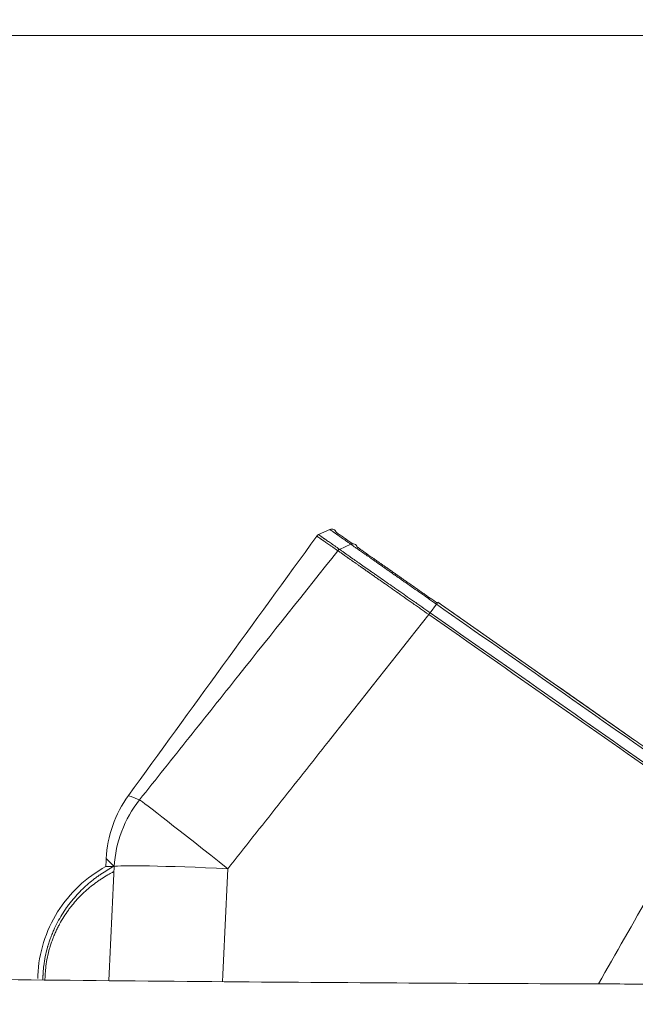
# Model space of a CAD drawing. Header units: millimetres. Extents: x -8 to 594, y 0 to 420.
# Tile 54 of 249: x 190 to 204, y 138 to 159. Entities that reach past the tile are written whole.
import ezdxf

# ---------------------------------------------------------------- set-up
doc = ezdxf.new("R2010")
doc.units = ezdxf.units.MM
doc.layers.add('1', color=7, linetype='Continuous', true_color=0xffffff)
doc.styles.add('Calibri', font='txt')
doc.dimstyles.get("Standard").update_dxf_attribs({"dimtxt": 0.18, "dimasz": 0.18, "dimexe": 0.18, "dimexo": 0.0625, "dimgap": 0.09, "dimtad": 0, "dimtih": 1, "dimtoh": 1, "dimdec": 4, "dimzin": 0, "dimdsep": 46, "dimtxsty": 'Standard', "dimcen": 0.09, "dimadec": 0, "dimazin": 0, "dimtfac": 1, "dimtdec": 4, "dimtofl": 0, "dimtmove": 0, "dimatfit": 3, "dimfxl": 0, "dimtolj": 1, "dimtzin": 0, "dimarcsym": 0})

# ---------------------------------------------------------------- blocks, each defined once
blk = doc.blocks.new('_U10')
at = {"layer": '1', "color": 18, "lineweight": 13}
for p, q in [((231.649, 186.785), (348.276, 186.785)), ((346.276, 186.785), (346.276, 152.348)), ((346.276, 105.457), (346.276, 139.895)), ((192.508, 105.457), (348.276, 105.457))]:
    blk.add_line(p, q, dxfattribs=at)
at = {"layer": '1', "color": 18}
for points in [[(346.276, 186.785), (347.214, 183.285), (345.338, 183.285)], [(346.276, 105.457), (345.338, 108.957), (347.214, 108.957)]]:
    blk.add_solid(points, dxfattribs=at)
at = {"layer": '1', "color": 18, "linetype": 'Continuous', "lineweight": 13, "char_height": 3.5, "attachment_point": 7, "rotation": 90, "line_spacing_factor": 1.399613, "style": 'Calibri'}
for s, insert in [('\\fCalibri|b0|i0;\\W1.0000;LIFTING STROPS* EYE', (356.939, 122.431)), ('\\fCalibri|b0|i0;\\W1.0000;2.28', (349.616, 141.552))]:
    blk.add_mtext(s, dxfattribs=dict(at, insert=insert))
blk = doc.blocks.new('_U11')
at = {"layer": '1', "color": 18, "lineweight": 13}
for p, q in [((146.864, 141.179), (71.416, 141.179)), ((73.416, 141.179), (73.416, 96.45)), ((254.873, 105.461), (71.416, 105.461))]:
    blk.add_line(p, q, dxfattribs=at)
at = {"layer": '1', "color": 18}
for points in [[(73.416, 141.179), (74.354, 137.679), (72.479, 137.679)], [(73.416, 105.461), (72.479, 108.961), (74.354, 108.961)]]:
    blk.add_solid(points, dxfattribs=at)
at = {"layer": '1', "color": 18, "linetype": 'Continuous', "lineweight": 13, "char_height": 3.5, "attachment_point": 7, "rotation": 90, "line_spacing_factor": 1.399613, "style": 'Calibri'}
for s, insert in [('\\fCalibri|b0|i0;\\W1.0000;0.71', (76.757, 85.655)), ('\\fCalibri|b0|i0;\\W1.0000;BOW DEFLEATED', (76.757, 44.557))]:
    blk.add_mtext(s, dxfattribs=dict(at, insert=insert))
blk = doc.blocks.new('_U13')
at = {"layer": '1', "color": 18, "lineweight": 13}
for p, q in [((115.957, 152.266), (52.727, 152.266)), ((54.727, 152.266), (54.727, 135.09)), ((54.727, 105.461), (54.727, 122.637)), ((252.508, 105.461), (52.727, 105.461))]:
    blk.add_line(p, q, dxfattribs=at)
at = {"layer": '1', "color": 18}
for points in [[(54.727, 152.266), (55.665, 148.766), (53.789, 148.766)], [(54.727, 105.461), (53.789, 108.961), (55.665, 108.961)]]:
    blk.add_solid(points, dxfattribs=at)
at = {"layer": '1', "color": 18, "linetype": 'Continuous', "lineweight": 13, "insert": (58.067, 124.294), "char_height": 3.5, "attachment_point": 7, "rotation": 90, "line_spacing_factor": 1.399613, "style": 'Calibri'}
blk.add_mtext('\\fCalibri|b0|i0;\\W1.0000;0.94', dxfattribs=at)

msp = doc.modelspace()

# ---------------------------------------------------------------- linework, layer by layer
at = {"layer": '1', "color": 8, "linetype": 'Continuous', "lineweight": 18}
msp.add_line((306.358, 158.705), (98.384, 158.705), dxfattribs=at)
at = {"layer": '1', "color": 155, "linetype": 'Continuous', "lineweight": 18}
for p, q in [((196.833, 148.005), (197.072, 148.116)), ((203.61, 143.599), (199.399, 146.547))]:
    msp.add_line(p, q, dxfattribs=at)
at = {"layer": '1', "color": 155, "linetype": 'Continuous', "lineweight": 13}
for p, q in [((197.521, 147.801), (197.282, 147.688)), ((197.282, 147.688), (197.282, 147.688)), ((199.223, 146.331), (199.224, 146.331)), ((199.359, 146.515), (199.224, 146.331))]:
    msp.add_line(p, q, dxfattribs=at)
at = {"layer": '1', "color": 155, "linetype": 'Continuous', "lineweight": 18}
msp.add_arc((197.114, 148.025), 0.1, 16.9968, 115, dxfattribs=at)
for centre, ratio, end_param in [((197.563, 147.711), 0.988988, 7.330383), ((199.333, 146.472), 0.037152, 6.272826)]:
    msp.add_ellipse(centre, major_axis=(0.0574, 0.0819), ratio=ratio, start_param=5.619904, end_param=end_param, dxfattribs=at)
at = {"layer": '1', "color": 155, "linetype": 'Continuous', "lineweight": 13}
for centre, major_axis, ratio, start_param, end_param in [((197.323, 147.598), (0.0576, 0.0817), 0.989033, 1.050655, 1.514758), ((197.323, 147.598), (0.0575, 0.0818), 0.989007, 1.048643, 1.512745), ((199.333, 146.472), (0.0574, 0.0819), 0.037152, 6.272826, 7.330383), ((199.197, 146.289), (0.0573, 0.082), 0.037126, 1.047157, 1.548465), ((199.198, 146.288), (0.0574, 0.0819), 0.037149, 1.047197, 1.548505), ((194.945, 140.767), (1.79, 1.746), 0.997685, 1.69755, 2.319288), ((194.945, 140.767), (-1.959, 1.553), 0.008723, 4.749594, 6.215677), ((194.945, 140.767), (2.497, -0.117), 0.028802, 1.595909, 3.091727)]:
    msp.add_ellipse(centre, major_axis=major_axis, ratio=ratio, start_param=start_param, end_param=end_param, dxfattribs=at)
at = {"layer": '1', "color": 155, "linetype": 'Continuous', "lineweight": 18}
for points, degree in [([(196.833, 148.005), (196.818, 147.998), (196.805, 147.986), (196.795, 147.973)], 3), ([(197.173, 148.106), (197.172, 148.107), (197.172, 148.107)], 2), ([(192.753, 142.41), (194.1, 144.264), (195.447, 146.119), (196.795, 147.973)], 3), ([(204.597, 142.908), (201.994, 144.731), (199.39, 146.554)], 2), ([(192.27, 140.89), (192.273, 140.946), (192.276, 141.002), (192.278, 141.058)], 3), ([(190.809, 138.554), (190.821, 138.793), (190.905, 139.27), (191.208, 139.93), (191.668, 140.491), (192.06, 140.775), (192.27, 140.89)], 3), ([(192.442, 140.89), (192.327, 140.89), (192.27, 140.89), (192.27, 140.89)], 3), ([(190.807, 138.49), (190.808, 138.511), (190.808, 138.532), (190.809, 138.554)], 3)]:
    msp.add_open_spline(points, degree=degree, dxfattribs=at)
at = {"layer": '1', "color": 155, "linetype": 'Continuous', "lineweight": 13}
for points, degree, knots in [([(196.833, 148.005), (196.833, 148.005), (196.838, 148.001), (196.859, 147.987), (196.883, 147.97), (196.9, 147.958), (196.904, 147.955), (196.911, 147.95), (196.915, 147.947), (196.928, 147.938), (196.941, 147.929), (196.955, 147.919), (196.965, 147.912), (196.97, 147.908), (196.986, 147.897), (196.997, 147.889), (197.032, 147.865), (197.058, 147.846), (197.1, 147.817), (197.122, 147.801), (197.145, 147.785), (197.161, 147.774), (197.169, 147.768), (197.21, 147.739), (197.245, 147.715), (197.282, 147.688)], 3, [0, 0, 0, 0, 0.125, 0.25, 0.375, 0.375, 0.40625, 0.40625, 0.4375, 0.4375, 0.5, 0.53125, 0.53125, 0.5625, 0.5625, 0.625, 0.625, 0.75, 0.75, 0.8125, 0.84375, 0.84375, 0.875, 0.875, 1, 1, 1, 1]), ([(197.521, 147.801), (197.503, 147.814), (197.485, 147.827), (197.449, 147.852), (197.399, 147.887), (197.353, 147.919), (197.269, 147.978), (197.222, 148.011), (197.175, 148.044), (197.162, 148.053), (197.15, 148.061), (197.142, 148.067), (197.139, 148.069), (197.121, 148.081), (197.109, 148.09), (197.081, 148.109), (197.072, 148.116), (197.072, 148.116)], 3, [0, 0, 0, 0, 0.062511, 0.062511, 0.125022, 0.250043, 0.250043, 0.500086, 0.500086, 0.562597, 0.593852, 0.593852, 0.625108, 0.625108, 0.750129, 0.750129, 1, 1, 1, 1]), ([(197.246, 147.66), (197.208, 147.686), (197.173, 147.71), (197.132, 147.739), (197.124, 147.744), (197.108, 147.755), (197.085, 147.772), (197.063, 147.787), (197.021, 147.816), (196.995, 147.834), (196.96, 147.859), (196.948, 147.866), (196.933, 147.877), (196.927, 147.881), (196.917, 147.888), (196.903, 147.898), (196.89, 147.907), (196.877, 147.916), (196.873, 147.919), (196.866, 147.924), (196.847, 147.937), (196.821, 147.955), (196.799, 147.97), (196.795, 147.973), (196.795, 147.973)], 3, [0, 0, 0, 0, 0.125042, 0.125042, 0.156303, 0.156303, 0.187564, 0.250085, 0.250085, 0.375127, 0.375127, 0.437649, 0.437649, 0.468909, 0.468909, 0.50017, 0.562691, 0.562691, 0.593952, 0.593952, 0.625212, 0.750255, 0.875297, 1, 1, 1, 1]), ([(199.359, 146.515), (199.357, 146.516), (199.355, 146.517), (199.352, 146.52), (199.346, 146.523), (199.334, 146.532), (199.31, 146.549), (199.261, 146.583), (199.219, 146.613), (199.184, 146.637), (199.177, 146.642), (199.163, 146.652), (199.142, 146.666), (199.094, 146.7), (199.052, 146.729), (198.971, 146.786), (198.864, 146.86), (198.76, 146.933), (198.683, 146.987), (198.632, 147.023), (198.557, 147.076), (198.507, 147.11), (198.477, 147.132), (198.471, 147.136), (198.458, 147.144), (198.44, 147.157), (198.422, 147.17), (198.387, 147.195), (198.34, 147.227), (198.272, 147.275), (198.227, 147.306), (198.195, 147.329), (198.179, 147.34), (198.163, 147.351), (198.152, 147.359), (198.147, 147.362), (198.121, 147.381), (198.08, 147.409), (198.022, 147.45), (197.966, 147.489), (197.913, 147.526), (197.863, 147.561), (197.815, 147.595), (197.786, 147.615), (197.764, 147.63), (197.754, 147.638), (197.743, 147.645), (197.738, 147.649), (197.736, 147.65), (197.733, 147.652), (197.705, 147.672), (197.679, 147.69), (197.635, 147.721), (197.615, 147.735), (197.581, 147.759), (197.566, 147.77), (197.54, 147.788), (197.53, 147.795), (197.521, 147.801)], 3, [0, 0, 0, 0, 0.001953, 0.001953, 0.003906, 0.007813, 0.015625, 0.03125, 0.0625, 0.0625, 0.070313, 0.070313, 0.078125, 0.09375, 0.125, 0.125, 0.1875, 0.25, 0.25, 0.28125, 0.3125, 0.34375, 0.34375, 0.351563, 0.351563, 0.359375, 0.375, 0.375, 0.40625, 0.4375, 0.46875, 0.46875, 0.484375, 0.492188, 0.492188, 0.5, 0.5, 0.53125, 0.5625, 0.59375, 0.625, 0.65625, 0.6875, 0.71875, 0.71875, 0.734375, 0.742188, 0.742188, 0.746094, 0.746094, 0.75, 0.8125, 0.8125, 0.875, 0.875, 0.9375, 0.9375, 1, 1, 1, 1]), ([(192.991, 142.318), (193.346, 142.763), (193.7, 143.208), (194.409, 144.098), (194.764, 144.543), (195.828, 145.879), (196.537, 146.769), (197.246, 147.66)], 3, [0, 0, 0, 0, 0.25, 0.25, 0.5, 0.5, 1, 1, 1, 1]), ([(199.195, 146.293), (199.135, 146.334), (199.076, 146.376), (198.988, 146.438), (198.958, 146.458), (198.915, 146.489), (198.9, 146.499), (198.878, 146.515), (198.871, 146.52), (198.856, 146.53), (198.849, 146.535), (198.783, 146.581), (198.726, 146.622), (198.641, 146.681), (198.613, 146.701), (198.571, 146.731), (198.55, 146.745), (198.529, 146.76), (198.516, 146.77), (198.509, 146.774), (198.474, 146.799), (198.42, 146.837), (198.367, 146.874), (198.288, 146.929), (198.237, 146.965), (198.162, 147.017), (198.113, 147.052), (198.041, 147.102), (197.995, 147.135), (197.961, 147.159), (197.944, 147.171), (197.927, 147.183), (197.916, 147.19), (197.91, 147.194), (197.899, 147.202), (197.894, 147.206), (197.883, 147.214), (197.866, 147.225), (197.85, 147.236), (197.818, 147.259), (197.777, 147.288), (197.718, 147.329), (197.662, 147.368), (197.609, 147.405), (197.559, 147.44), (197.528, 147.462), (197.505, 147.478), (197.494, 147.486), (197.483, 147.494), (197.476, 147.499), (197.472, 147.501), (197.454, 147.514), (197.427, 147.533), (197.403, 147.55), (197.368, 147.574), (197.347, 147.589), (197.31, 147.615), (197.294, 147.626), (197.273, 147.641), (197.26, 147.649), (197.25, 147.657), (197.246, 147.66)], 3, [0, 0, 0, 0, 0.0625, 0.0625, 0.09375, 0.09375, 0.109375, 0.109375, 0.117187, 0.117187, 0.125, 0.125, 0.1875, 0.1875, 0.21875, 0.21875, 0.234375, 0.242187, 0.242187, 0.25, 0.25, 0.28125, 0.3125, 0.3125, 0.375, 0.375, 0.40625, 0.4375, 0.46875, 0.46875, 0.484375, 0.492187, 0.492187, 0.5, 0.5, 0.507812, 0.507812, 0.515625, 0.53125, 0.53125, 0.5625, 0.59375, 0.625, 0.65625, 0.6875, 0.71875, 0.71875, 0.734375, 0.742187, 0.742187, 0.75, 0.75, 0.78125, 0.8125, 0.8125, 0.875, 0.875, 0.9375, 0.9375, 0.96875, 1, 1, 1, 1]), ([(197.282, 147.688), (197.283, 147.687), (197.284, 147.687), (197.287, 147.685), (197.29, 147.682), (197.294, 147.68), (197.303, 147.674), (197.309, 147.669), (197.329, 147.655), (197.345, 147.644), (197.382, 147.618), (197.403, 147.603), (197.438, 147.579), (197.462, 147.562), (197.489, 147.543), (197.507, 147.531), (197.51, 147.528), (197.517, 147.523), (197.528, 147.516), (197.539, 147.508), (197.562, 147.492), (197.578, 147.481), (197.626, 147.447), (197.66, 147.423), (197.732, 147.373), (197.77, 147.346), (197.831, 147.304), (197.872, 147.275), (197.915, 147.245), (197.943, 147.226), (197.948, 147.222), (197.959, 147.214), (197.976, 147.203), (197.993, 147.191), (198.027, 147.167), (198.05, 147.151), (198.121, 147.101), (198.169, 147.067), (198.268, 146.998), (198.319, 146.963), (198.397, 146.908), (198.45, 146.871), (198.505, 146.833), (198.539, 146.809), (198.546, 146.804), (198.56, 146.795), (198.58, 146.78), (198.601, 146.766), (198.643, 146.736), (198.671, 146.717), (198.756, 146.658), (198.813, 146.618), (198.878, 146.572), (198.885, 146.567), (198.9, 146.557), (198.907, 146.552), (198.929, 146.537), (198.943, 146.526), (198.987, 146.496), (199.016, 146.475), (199.104, 146.414), (199.163, 146.373), (199.223, 146.331)], 3, [0, 0, 0, 0, 0.007813, 0.007813, 0.015625, 0.03125, 0.03125, 0.0625, 0.0625, 0.125, 0.125, 0.1875, 0.1875, 0.21875, 0.25, 0.25, 0.257813, 0.257813, 0.265625, 0.28125, 0.28125, 0.3125, 0.3125, 0.375, 0.375, 0.4375, 0.4375, 0.46875, 0.5, 0.5, 0.507813, 0.507813, 0.515625, 0.53125, 0.53125, 0.5625, 0.5625, 0.625, 0.625, 0.6875, 0.6875, 0.71875, 0.75, 0.75, 0.757813, 0.757813, 0.765625, 0.78125, 0.78125, 0.8125, 0.8125, 0.875, 0.875, 0.882813, 0.882813, 0.890625, 0.890625, 0.90625, 0.90625, 0.9375, 0.9375, 1, 1, 1, 1]), ([(199.195, 146.293), (198.478, 145.383), (197.76, 144.475), (196.683, 143.112), (196.324, 142.658), (195.605, 141.75), (195.245, 141.296), (194.886, 140.842)], 3, [0, 0, 0, 0, 0.5, 0.5, 0.75, 0.75, 1, 1, 1, 1]), ([(192.753, 142.41), (192.753, 142.41), (192.758, 142.408), (192.778, 142.4), (192.793, 142.395), (192.832, 142.38), (192.857, 142.37), (192.917, 142.347), (192.951, 142.333), (192.991, 142.318)], 3, [0, 0, 0, 0, 0.25, 0.25, 0.5, 0.5, 0.75, 0.75, 1, 1, 1, 1]), ([(106.97, 141.624), (107.18, 141.54), (107.587, 141.376), (108.111, 141.165), (108.95, 140.83), (109.981, 140.422), (110.939, 140.046), (112.016, 139.627), (113.301, 139.132), (114.594, 138.641), (116.034, 138.103), (117.677, 137.502), (119.15, 136.975), (120.487, 136.508), (121.834, 136.046), (123.189, 135.593), (124.393, 135.2), (125.624, 134.809), (126.843, 134.433), (127.892, 134.118), (128.772, 133.86), (129.646, 133.609), (130.524, 133.364), (131.406, 133.123), (132.291, 132.887), (133.181, 132.657), (134.075, 132.432), (134.972, 132.213), (135.873, 132), (136.778, 131.793), (137.686, 131.591), (138.598, 131.395), (139.514, 131.205), (140.432, 131.02), (141.354, 130.842), (142.279, 130.669), (143.207, 130.501), (144.139, 130.339), (145.073, 130.183), (146.01, 130.032), (147.11, 129.861), (148.403, 129.67), (149.892, 129.463), (151.578, 129.244), (153.46, 129.019), (155.378, 128.81), (157.3, 128.618), (159.224, 128.443), (161.148, 128.284), (162.919, 128.151), (164.462, 128.046), (165.84, 127.959), (166.996, 127.891), (167.98, 127.836), (168.909, 127.787), (170.068, 127.729), (171.393, 127.667), (172.939, 127.601), (174.659, 127.535), (176.592, 127.47), (178.526, 127.411), (180.568, 127.357), (182.997, 127.301), (185.558, 127.25), (187.988, 127.209), (190.379, 127.174), (192.446, 127.147), (194.513, 127.123), (196.893, 127.098), (199.91, 127.071), (203.229, 127.046), (208.1, 127.016), (215.286, 126.976), (223.342, 126.932), (231.145, 126.893), (238.637, 126.858), (244.537, 126.831), (247.38, 126.819), (248.532, 126.814), (249.084, 126.812), (249.373, 126.811), (249.518, 126.81), (249.711, 126.809), (250.421, 126.806), (251.12, 126.803), (251.784, 126.8), (252.396, 126.798), (252.903, 126.796)], 5, [0, 0, 0, 0, 0, 0, 0.008653, 0.016715, 0.021481, 0.034304, 0.041773, 0.047124, 0.059942, 0.072761, 0.085582, 0.098408, 0.111242, 0.116955, 0.124087, 0.136921, 0.149723, 0.156436, 0.162819, 0.169195, 0.175565, 0.18193, 0.188289, 0.194644, 0.200994, 0.207341, 0.213685, 0.220027, 0.226368, 0.232707, 0.239047, 0.245388, 0.251731, 0.258075, 0.264423, 0.270774, 0.277129, 0.283489, 0.289854, 0.296224, 0.3026, 0.314405, 0.327203, 0.340031, 0.352868, 0.36569, 0.378499, 0.391298, 0.404091, 0.41688, 0.424504, 0.429665, 0.436995, 0.442449, 0.449486, 0.455233, 0.468018, 0.480806, 0.493596, 0.50639, 0.519187, 0.531988, 0.548433, 0.574051, 0.591207, 0.599668, 0.611241, 0.616941, 0.642556, 0.67005, 0.699661, 0.721281, 0.778622, 0.881084, 0.937486, 0.958714, 0.970063, 0.974676, 0.975492, 0.976424, 0.977056, 0.978026, 0.979722, 0.983167, 1, 1, 1, 1, 1, 1]), ([(192.451, 140.888), (192.394, 140.944), (192.35, 140.987), (192.307, 141.029), (192.296, 141.04), (192.282, 141.054), (192.278, 141.058), (192.278, 141.058)], 3, [0, 0, 0, 0, 0.500193, 0.500193, 0.75029, 0.75029, 1, 1, 1, 1]), ([(192.443, 140.781), (192.432, 140.775), (192.42, 140.769), (192.398, 140.758), (192.387, 140.752), (192.353, 140.733), (192.331, 140.721), (192.264, 140.682), (192.22, 140.655), (192.155, 140.613), (192.133, 140.598), (192.101, 140.576), (192.09, 140.568), (192.069, 140.553), (192.058, 140.545), (192.005, 140.506), (191.963, 140.473), (191.881, 140.405), (191.84, 140.369), (191.761, 140.295), (191.722, 140.256), (191.646, 140.176), (191.609, 140.134), (191.554, 140.068), (191.531, 140.041), (191.509, 140.012), (191.5, 140.001), (191.496, 139.995), (191.483, 139.977), (191.474, 139.966), (191.431, 139.907), (191.398, 139.858), (191.335, 139.758), (191.305, 139.707), (191.262, 139.627), (191.234, 139.573), (191.207, 139.518), (191.181, 139.461), (191.166, 139.426), (191.151, 139.389), (191.145, 139.374), (191.142, 139.367), (191.134, 139.345), (191.128, 139.33), (191.112, 139.285), (191.101, 139.255), (191.086, 139.209), (191.081, 139.194), (191.074, 139.171), (191.072, 139.163), (191.067, 139.148), (191.065, 139.14), (191.045, 139.07), (191.029, 139.007), (191.003, 138.88), (190.993, 138.816), (190.98, 138.719), (190.973, 138.654), (190.968, 138.584), (190.966, 138.546), (190.966, 138.538), (190.966, 138.534), (190.965, 138.522), (190.964, 138.497), (190.964, 138.472), (190.964, 138.455), (190.964, 138.455), (190.964, 138.455)], 3, [0, 0, 0, 0, 0.01515, 0.01515, 0.030299, 0.030299, 0.060599, 0.060599, 0.121197, 0.121197, 0.151497, 0.151497, 0.166646, 0.166646, 0.181796, 0.181796, 0.242395, 0.242395, 0.302994, 0.302994, 0.363592, 0.363592, 0.424191, 0.424191, 0.45449, 0.462065, 0.462065, 0.46964, 0.46964, 0.48479, 0.48479, 0.545388, 0.545388, 0.605987, 0.605987, 0.636287, 0.666586, 0.666586, 0.696885, 0.70446, 0.70446, 0.712035, 0.712035, 0.727185, 0.727185, 0.757484, 0.757484, 0.772634, 0.772634, 0.780208, 0.780208, 0.787783, 0.787783, 0.848382, 0.848382, 0.908981, 0.908981, 0.93928, 0.969579, 0.973367, 0.973367, 0.977154, 0.977154, 0.984729, 0.999879, 0.999879, 1, 1, 1, 1])]:
    msp.add_open_spline(points, degree=degree, knots=knots, dxfattribs=at)
at = {"layer": '1', "color": 155, "linetype": 'Continuous', "lineweight": 18}
for points, degree, knots in [([(197.21, 148.055), (197.21, 148.055), (197.219, 148.048), (197.247, 148.028), (197.259, 148.02), (197.276, 148.008), (197.28, 148.005), (197.288, 148), (197.299, 147.992), (197.313, 147.983), (197.359, 147.95), (197.406, 147.917), (197.489, 147.859), (197.518, 147.839), (197.549, 147.817)], 3, [0, 0, 0, 0, 0.28746, 0.28746, 0.431189, 0.431189, 0.467122, 0.467122, 0.503054, 0.574919, 0.574919, 0.862379, 0.862379, 1, 1, 1, 1]), ([(197.658, 147.741), (197.659, 147.74), (197.66, 147.739), (197.662, 147.738), (197.663, 147.737), (197.666, 147.735), (197.673, 147.73), (197.682, 147.724), (197.7, 147.711), (197.714, 147.701), (197.746, 147.678), (197.765, 147.665), (197.806, 147.636), (197.829, 147.62), (197.855, 147.602), (197.857, 147.601), (197.86, 147.598), (197.862, 147.597), (197.866, 147.594), (197.876, 147.587), (197.886, 147.58), (197.906, 147.566), (197.934, 147.547), (197.978, 147.516), (198.025, 147.483), (198.075, 147.448), (198.127, 147.412), (198.182, 147.373), (198.22, 147.346), (198.25, 147.326), (198.26, 147.319), (198.28, 147.305), (198.29, 147.298), (198.32, 147.276), (198.361, 147.248), (198.425, 147.203), (198.469, 147.172), (198.503, 147.149), (198.519, 147.137), (198.536, 147.125), (198.548, 147.117), (198.554, 147.113), (198.582, 147.093), (198.628, 147.06), (198.699, 147.011), (198.747, 146.978), (198.819, 146.927), (198.916, 146.859), (199.016, 146.789), (199.093, 146.735), (199.119, 146.718), (199.157, 146.691), (199.177, 146.677), (199.196, 146.663), (199.209, 146.654), (199.216, 146.65), (199.275, 146.609), (199.327, 146.572), (199.38, 146.535)], 3, [0, 0, 0, 0, 0.007812, 0.007812, 0.015625, 0.015625, 0.03125, 0.0625, 0.0625, 0.125, 0.125, 0.1875, 0.1875, 0.25, 0.25, 0.253906, 0.253906, 0.257812, 0.257812, 0.265625, 0.28125, 0.28125, 0.3125, 0.34375, 0.375, 0.40625, 0.4375, 0.46875, 0.5, 0.5, 0.515625, 0.515625, 0.53125, 0.53125, 0.5625, 0.59375, 0.625, 0.625, 0.640625, 0.648437, 0.648437, 0.65625, 0.65625, 0.6875, 0.71875, 0.75, 0.75, 0.8125, 0.875, 0.875, 0.90625, 0.90625, 0.921875, 0.929687, 0.929687, 0.9375, 0.9375, 1, 1, 1, 1]), ([(252.917, 129.91), (252.412, 129.912), (251.801, 129.913), (251.14, 129.916), (250.45, 129.918), (249.74, 129.92), (249.504, 129.921), (249.351, 129.922), (249.118, 129.922), (248.566, 129.924), (247.391, 129.928), (244.547, 129.938), (238.643, 129.959), (231.151, 129.987), (223.35, 130.019), (215.297, 130.055), (208.115, 130.089), (203.248, 130.114), (199.938, 130.136), (196.931, 130.159), (194.561, 130.182), (192.502, 130.204), (190.443, 130.229), (188.063, 130.262), (185.647, 130.301), (183.103, 130.349), (180.691, 130.403), (178.666, 130.455), (176.752, 130.511), (174.841, 130.574), (173.143, 130.638), (171.619, 130.701), (170.314, 130.761), (169.172, 130.817), (168.259, 130.864), (167.29, 130.918), (166.152, 130.984), (164.797, 131.068), (163.283, 131.17), (161.546, 131.298), (159.659, 131.452), (157.777, 131.622), (155.899, 131.808), (154.027, 132.011), (152.192, 132.228), (150.552, 132.44), (149.105, 132.64), (147.847, 132.825), (146.778, 132.99), (145.869, 133.136), (144.963, 133.287), (144.061, 133.443), (143.162, 133.604), (142.266, 133.771), (141.374, 133.943), (140.486, 134.12), (139.601, 134.303), (138.72, 134.492), (137.843, 134.686), (136.969, 134.886), (136.099, 135.091), (135.232, 135.302), (134.369, 135.518), (133.509, 135.74), (132.652, 135.967), (131.798, 136.199), (130.947, 136.437), (130.098, 136.68), (129.244, 136.93), (128.222, 137.236), (127.036, 137.6), (125.839, 137.979), (124.667, 138.361), (123.342, 138.803), (122.025, 139.253), (120.717, 139.709), (119.273, 140.224), (117.661, 140.813), (116.248, 141.339), (114.976, 141.821), (113.71, 142.307), (112.648, 142.719), (111.708, 143.088), (110.694, 143.488), (109.864, 143.819), (109.346, 144.027), (108.943, 144.189), (108.734, 144.273)], 5, [0, 0, 0, 0, 0, 0, 0.016833, 0.020278, 0.021974, 0.022944, 0.023576, 0.024508, 0.025324, 0.029937, 0.041286, 0.062514, 0.118916, 0.221378, 0.278719, 0.300339, 0.32995, 0.357444, 0.383059, 0.388759, 0.400332, 0.408793, 0.425949, 0.451567, 0.468012, 0.480813, 0.49361, 0.506404, 0.519194, 0.531982, 0.544767, 0.550514, 0.557551, 0.563005, 0.570335, 0.575496, 0.58312, 0.595909, 0.608702, 0.621501, 0.63431, 0.647132, 0.659969, 0.672797, 0.685595, 0.6974, 0.703776, 0.710146, 0.716511, 0.722871, 0.729226, 0.735577, 0.741925, 0.748269, 0.754612, 0.760953, 0.767293, 0.773632, 0.779973, 0.786315, 0.792659, 0.799006, 0.805356, 0.811711, 0.81807, 0.824435, 0.830805, 0.837181, 0.843564, 0.850277, 0.863079, 0.875913, 0.883045, 0.888758, 0.901592, 0.914418, 0.927239, 0.940058, 0.952876, 0.958227, 0.965696, 0.978519, 0.983285, 0.991347, 1, 1, 1, 1, 1, 1]), ([(252.916, 129.172), (252.41, 129.174), (251.799, 129.176), (251.137, 129.178), (250.447, 129.18), (249.737, 129.183), (249.505, 129.184), (249.353, 129.184), (249.114, 129.185), (248.562, 129.187), (247.389, 129.191), (244.546, 129.201), (238.642, 129.222), (231.15, 129.252), (223.349, 129.284), (215.295, 129.321), (208.112, 129.355), (203.245, 129.381), (199.933, 129.403), (196.924, 129.427), (194.553, 129.45), (192.492, 129.473), (190.432, 129.498), (188.05, 129.531), (185.631, 129.571), (183.084, 129.619), (180.669, 129.673), (178.64, 129.725), (176.723, 129.781), (174.808, 129.845), (173.106, 129.909), (171.577, 129.973), (170.269, 130.033), (169.124, 130.089), (168.208, 130.137), (167.236, 130.19), (166.094, 130.256), (164.735, 130.341), (163.215, 130.444), (161.472, 130.573), (159.578, 130.727), (157.687, 130.898), (155.801, 131.085), (153.92, 131.289), (152.076, 131.508), (150.427, 131.72), (148.972, 131.922), (147.707, 132.108), (146.632, 132.274), (145.718, 132.421), (144.806, 132.573), (143.898, 132.73), (142.994, 132.892), (142.092, 133.06), (141.195, 133.233), (140.301, 133.412), (139.41, 133.596), (138.523, 133.786), (137.64, 133.982), (136.76, 134.183), (135.884, 134.39), (135.011, 134.602), (134.142, 134.82), (133.276, 135.043), (132.414, 135.272), (131.555, 135.506), (130.698, 135.745), (129.845, 135.989), (128.986, 136.24), (127.959, 136.548), (126.766, 136.914), (125.563, 137.296), (124.385, 137.679), (123.055, 138.123), (121.732, 138.575), (120.418, 139.033), (118.969, 139.55), (117.352, 140.141), (115.934, 140.67), (114.658, 141.153), (113.388, 141.64), (112.324, 142.054), (111.381, 142.423), (110.364, 142.825), (109.533, 143.156), (109.013, 143.365), (108.609, 143.527), (108.4, 143.611)], 5, [0, 0, 0, 0, 0, 0, 0.016833, 0.020278, 0.021974, 0.022944, 0.023576, 0.024508, 0.025324, 0.029937, 0.041286, 0.062514, 0.118916, 0.221378, 0.278719, 0.300339, 0.32995, 0.357444, 0.383059, 0.388759, 0.400332, 0.408793, 0.425949, 0.451567, 0.468012, 0.480813, 0.49361, 0.506404, 0.519194, 0.531982, 0.544767, 0.550514, 0.557551, 0.563005, 0.570335, 0.575496, 0.58312, 0.595909, 0.608702, 0.621501, 0.63431, 0.647132, 0.659969, 0.672797, 0.685595, 0.6974, 0.703776, 0.710146, 0.716511, 0.722871, 0.729226, 0.735577, 0.741925, 0.748269, 0.754612, 0.760953, 0.767293, 0.773632, 0.779973, 0.786315, 0.792659, 0.799006, 0.805356, 0.811711, 0.81807, 0.824435, 0.830805, 0.837181, 0.843564, 0.850277, 0.863079, 0.875913, 0.883045, 0.888758, 0.901592, 0.914418, 0.927239, 0.940058, 0.952876, 0.958227, 0.965696, 0.978519, 0.983285, 0.991347, 1, 1, 1, 1, 1, 1]), ([(192.278, 141.058), (192.29, 141.3), (192.336, 141.54), (192.497, 141.997), (192.611, 142.214), (192.753, 142.41)], 3, [0, 0, 0, 0, 0.5, 0.5, 1, 1, 1, 1]), ([(106.973, 141.436), (107.309, 141.3), (107.937, 141.048), (108.81, 140.699), (109.544, 140.408), (110.148, 140.169), (110.665, 139.967), (111.757, 139.54), (114.098, 138.637), (117.585, 137.338), (121.635, 135.914), (125.471, 134.658), (129.241, 133.524), (132.935, 132.518), (136.703, 131.607), (140.561, 130.794), (144.499, 130.078), (148.506, 129.459), (152.549, 128.933), (156.62, 128.492), (161.135, 128.091), (166.092, 127.747), (171.492, 127.47), (177.854, 127.236), (185.178, 127.068), (193.458, 126.948), (201.74, 126.875), (210.024, 126.827), (221.62, 126.765), (233.129, 126.708), (242.112, 126.667), (245.25, 126.654), (245.933, 126.651), (246.587, 126.648), (247.227, 126.645), (247.875, 126.643), (248.61, 126.639), (249.453, 126.636), (250.463, 126.632), (251.624, 126.627), (252.46, 126.624), (252.905, 126.622)], 3, [0, 0, 0, 0, 0.008281, 0.015419, 0.021404, 0.026226, 0.030102, 0.033939, 0.052636, 0.086324, 0.1164, 0.146482, 0.173329, 0.200184, 0.227042, 0.253896, 0.281239, 0.308577, 0.335923, 0.363266, 0.390609, 0.426417, 0.462229, 0.498039, 0.552731, 0.607426, 0.662128, 0.716827, 0.771528, 0.891872, 0.944825, 0.949484, 0.954031, 0.958353, 0.962445, 0.96672, 0.971186, 0.977002, 0.983435, 0.991193, 1, 1, 1, 1]), ([(190.918, 138.456), (190.918, 138.472), (190.919, 138.497), (190.919, 138.523), (190.92, 138.535), (190.92, 138.54), (190.921, 138.548), (190.921, 138.552), (190.923, 138.591), (190.927, 138.658), (190.934, 138.726), (190.947, 138.826), (190.958, 138.892), (190.984, 139.023), (191, 139.087), (191.02, 139.16), (191.022, 139.168), (191.027, 139.184), (191.029, 139.192), (191.036, 139.215), (191.041, 139.231), (191.056, 139.279), (191.067, 139.31), (191.084, 139.356), (191.092, 139.379), (191.101, 139.402), (191.107, 139.418), (191.11, 139.425), (191.125, 139.463), (191.138, 139.493), (191.177, 139.581), (191.204, 139.638), (191.263, 139.749), (191.294, 139.803), (191.358, 139.908), (191.392, 139.959), (191.436, 140.021), (191.445, 140.033), (191.463, 140.057), (191.472, 140.07), (191.5, 140.106), (191.518, 140.129), (191.575, 140.199), (191.613, 140.243), (191.692, 140.328), (191.732, 140.37), (191.814, 140.449), (191.856, 140.487), (191.941, 140.559), (191.985, 140.594), (192.051, 140.645), (192.073, 140.661), (192.101, 140.681), (192.107, 140.685), (192.118, 140.693), (192.135, 140.705), (192.152, 140.717), (192.209, 140.755), (192.255, 140.784), (192.347, 140.839), (192.394, 140.865), (192.442, 140.89)], 3, [0, 0, 0, 0, 0.014913, 0.02249, 0.02249, 0.026279, 0.026279, 0.030068, 0.030068, 0.060378, 0.090689, 0.090689, 0.151309, 0.151309, 0.21193, 0.21193, 0.219508, 0.219508, 0.227085, 0.227085, 0.242241, 0.242241, 0.272551, 0.272551, 0.287706, 0.295284, 0.295284, 0.302861, 0.302861, 0.333172, 0.333172, 0.393792, 0.393792, 0.454413, 0.454413, 0.515034, 0.515034, 0.530189, 0.530189, 0.545344, 0.545344, 0.575655, 0.575655, 0.636275, 0.636275, 0.696896, 0.696896, 0.757517, 0.757517, 0.818138, 0.818138, 0.848448, 0.848448, 0.856026, 0.856026, 0.863603, 0.878758, 0.878758, 0.939379, 0.939379, 1, 1, 1, 1]), ([(252.914, 125.864), (252.407, 125.866), (251.796, 125.868), (251.134, 125.87), (250.443, 125.872), (249.734, 125.875), (249.501, 125.876), (249.349, 125.876), (249.111, 125.877), (248.559, 125.879), (247.385, 125.883), (244.542, 125.893), (238.637, 125.915), (231.144, 125.945), (223.342, 125.978), (215.287, 126.016), (208.103, 126.051), (203.232, 126.077), (199.916, 126.099), (196.902, 126.124), (194.525, 126.147), (192.46, 126.17), (190.395, 126.195), (188.005, 126.228), (185.578, 126.268), (183.019, 126.317), (180.592, 126.371), (178.552, 126.424), (176.621, 126.48), (174.691, 126.544), (172.974, 126.609), (171.43, 126.674), (170.109, 126.734), (168.953, 126.791), (168.027, 126.84), (167.044, 126.894), (165.889, 126.961), (164.514, 127.047), (162.974, 127.15), (161.205, 127.281), (159.283, 127.439), (157.363, 127.612), (155.445, 127.802), (153.531, 128.01), (151.652, 128.232), (149.969, 128.45), (148.484, 128.655), (147.194, 128.845), (146.097, 129.014), (145.162, 129.164), (144.23, 129.32), (143.301, 129.481), (142.375, 129.647), (141.452, 129.819), (140.533, 129.996), (139.617, 130.179), (138.705, 130.368), (137.796, 130.562), (136.891, 130.763), (135.989, 130.969), (135.091, 131.181), (134.196, 131.398), (133.306, 131.621), (132.42, 131.85), (131.537, 132.084), (130.658, 132.323), (129.782, 132.567), (128.91, 132.817), (128.033, 133.074), (126.986, 133.387), (125.771, 133.76), (124.544, 134.149), (123.344, 134.539), (121.993, 134.99), (120.651, 135.448), (119.319, 135.913), (117.849, 136.437), (116.212, 137.035), (114.778, 137.569), (113.489, 138.057), (112.208, 138.549), (111.134, 138.965), (110.183, 139.338), (109.158, 139.743), (108.32, 140.077), (107.796, 140.286), (107.39, 140.45), (107.18, 140.534)], 5, [0, 0, 0, 0, 0, 0, 0.016833, 0.020278, 0.021974, 0.022944, 0.023576, 0.024508, 0.025324, 0.029937, 0.041286, 0.062514, 0.118916, 0.221378, 0.278719, 0.300339, 0.32995, 0.357444, 0.383059, 0.388759, 0.400332, 0.408793, 0.425949, 0.451567, 0.468012, 0.480813, 0.49361, 0.506404, 0.519194, 0.531982, 0.544767, 0.550514, 0.557551, 0.563005, 0.570335, 0.575496, 0.58312, 0.595909, 0.608702, 0.621501, 0.63431, 0.647132, 0.659969, 0.672797, 0.685595, 0.6974, 0.703776, 0.710146, 0.716511, 0.722871, 0.729226, 0.735577, 0.741925, 0.748269, 0.754612, 0.760953, 0.767293, 0.773632, 0.779973, 0.786315, 0.792659, 0.799006, 0.805356, 0.811711, 0.81807, 0.824435, 0.830805, 0.837181, 0.843564, 0.850277, 0.863079, 0.875913, 0.883045, 0.888758, 0.901592, 0.914418, 0.927239, 0.940058, 0.952876, 0.958227, 0.965696, 0.978519, 0.983285, 0.991347, 1, 1, 1, 1, 1, 1]), ([(262.703, 138.281), (262.272, 138.281), (261.212, 138.28), (259.59, 138.278), (257.901, 138.277), (256.409, 138.276), (255.114, 138.275), (254.017, 138.274), (253.115, 138.275), (252.399, 138.275), (251.856, 138.273), (251.43, 138.273), (251.07, 138.271), (250.7, 138.279), (250.299, 138.273), (249.823, 138.278), (249.267, 138.276), (248.461, 138.275), (247.371, 138.276), (245.955, 138.277), (244.322, 138.279), (242.612, 138.281), (240.85, 138.283), (239.064, 138.286), (237.134, 138.289), (235.086, 138.292), (232.337, 138.297), (229.016, 138.303), (225.327, 138.31), (221.964, 138.318), (218.912, 138.324), (216.05, 138.331), (213.378, 138.338), (211.054, 138.345), (209.057, 138.35), (207.34, 138.355), (205.676, 138.361), (204.017, 138.367), (201.541, 138.376), (198.206, 138.392), (193.94, 138.423), (189.734, 138.465), (186.939, 138.504), (185.633, 138.524)], 3, [0, 0, 0, 0, 0.016775, 0.041255, 0.063162, 0.082516, 0.099319, 0.113563, 0.12524, 0.134426, 0.141413, 0.146368, 0.151036, 0.155392, 0.160822, 0.166634, 0.173919, 0.182449, 0.198017, 0.216357, 0.237539, 0.261598, 0.282921, 0.306093, 0.33113, 0.358038, 0.385829, 0.438113, 0.487317, 0.529409, 0.569008, 0.606124, 0.640782, 0.673034, 0.696577, 0.718504, 0.73985, 0.761364, 0.783062, 0.836225, 0.891186, 0.949107, 1, 1, 1, 1])]:
    msp.add_open_spline(points, degree=degree, knots=knots, dxfattribs=at)
at = {"layer": '1', "color": 155, "linetype": 'Continuous', "lineweight": 13}
for points in [[(197.246, 147.66), (197.246, 147.66), (197.246, 147.66), (197.246, 147.66)], [(199.224, 146.331), (200.971, 145.108), (202.717, 143.884), (204.464, 142.661)], [(204.566, 142.868), (202.83, 144.084), (201.094, 145.299), (199.359, 146.515)], [(199.196, 146.292), (199.196, 146.292), (199.195, 146.292), (199.195, 146.293)], [(204.436, 142.622), (202.69, 143.846), (200.943, 145.069), (199.196, 146.292)], [(205.077, 142.296), (204.329, 140.988), (203.582, 139.68), (202.835, 138.372)], [(192.336, 138.441), (192.375, 139.257), (192.413, 140.072), (192.451, 140.888)], [(194.886, 140.842), (194.847, 140.034), (194.808, 139.226), (194.769, 138.419)]]:
    msp.add_open_spline(points, degree=3, dxfattribs=at)

# ---------------------------------------------------------------- dimensions: what is measured, and where the dimension line sits
at = {"layer": '1', "color": 18, "linetype": 'Continuous', "lineweight": 13}
for base, p1, p2, text, override, picture, middle in [((346.276, 105.457), (224.649, 186.785), (192.508, 105.457), ' \\fCalibri|b0|i0;\\C18;2.28 \\P\\fCalibri|b0|i0;\\C18;{\\H1.00x;\\fCalibri|b0|i0;LIFTING STROPS* EYE\\fCalibri|b0|i0;}\\C18;', {"dimtxt": 3.5, "dimasz": 3.5, "dimexe": 2, "dimexo": 0, "dimgap": 1.5, "dimtih": 0, "dimtoh": 0, "dimdec": 2, "dimlfac": 0.001, "dimdsep": 46, "dimlunit": 2, "dimpost": '', "dimtxsty": 'Calibri', "dimsah": 1, "dimse1": 0, "dimse2": 0, "dimsd1": 0, "dimsd2": 0, "dimclrd": 18, "dimclre": 18, "dimclrt": 18, "dimtol": 0, "dimtm": -0.1, "dimtfac": 1, "dimtdec": 2, "dimtofl": 1, "dimtmove": 0, "dimlwd": 13, "dimlwe": 13}, '_U10', (346.276, 146.121)), ((73.416, 141.179), (254.873, 105.461), (146.864, 141.179), '\\fCalibri|b0|i0;\\C18;{\\H1.00x;\\fCalibri|b0|i0;BOW DEFLEATED\\fCalibri|b0|i0;}\\C18; <> ', {"dimtxt": 3.5, "dimasz": 3.5, "dimexe": 2, "dimexo": 0, "dimgap": 1.5, "dimtih": 0, "dimtoh": 0, "dimdec": 2, "dimlfac": 0.02, "dimdsep": 46, "dimlunit": 2, "dimtxsty": 'Calibri', "dimsah": 1, "dimse1": 0, "dimse2": 0, "dimsd1": 0, "dimsd2": 0, "dimclrd": 18, "dimclre": 18, "dimclrt": 18, "dimtol": 0, "dimtm": -0.1, "dimtfac": 1, "dimtdec": 2, "dimtofl": 1, "dimtmove": 0, "dimlwd": 13, "dimlwe": 13}, '_U11', (73.416, 69.675))]:
    dim = msp.add_linear_dim(base=base, p1=p1, p2=p2, angle=90, text=text, dimstyle='Standard', override=override, dxfattribs=at)
    dim.commit()
    dim.dimension.update_dxf_attribs({"geometry": picture, "text_midpoint": middle, "dimtype": 160})
dim = msp.add_linear_dim(base=(54.727, 152.266), p1=(252.508, 105.461), p2=(115.957, 152.266), angle=90, dimstyle='Standard', override={"dimtxt": 3.5, "dimasz": 3.5, "dimexe": 2, "dimexo": 0, "dimgap": 1.5, "dimtih": 0, "dimtoh": 0, "dimdec": 2, "dimlfac": 0.02, "dimdsep": 46, "dimlunit": 2, "dimtxsty": 'Calibri', "dimsah": 1, "dimse1": 0, "dimse2": 0, "dimsd1": 0, "dimsd2": 0, "dimclrd": 18, "dimclre": 18, "dimclrt": 18, "dimtol": 0, "dimtm": -0.1, "dimtfac": 1, "dimtdec": 2, "dimtofl": 1, "dimtmove": 0, "dimlwd": 13, "dimlwe": 13}, dxfattribs=at)
dim.commit()
dim.dimension.update_dxf_attribs({"geometry": '_U13', "text_midpoint": (54.727, 128.863), "dimtype": 160})

doc.saveas('drawing.dxf')
